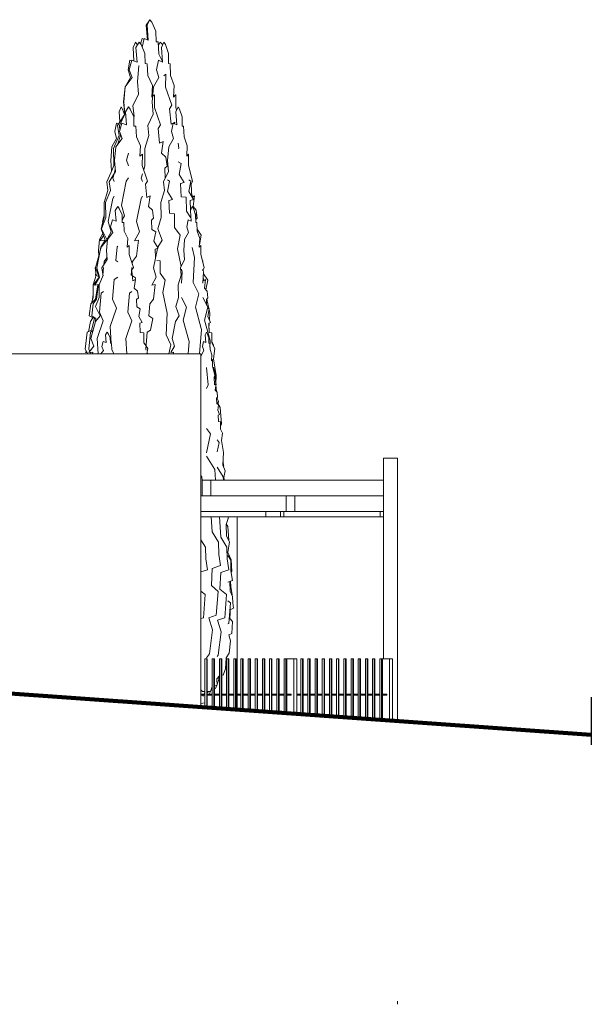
# Model space of a CAD drawing. Extents: x 169645 to 508157, y -5167 to 165945.
# Tile 129 of 130: x 236541 to 242015, y 106512 to 115942. Entities that reach past the tile are written whole.
import ezdxf

# ---------------------------------------------------------------- set-up
doc = ezdxf.new("R2010")
doc.units = 0
doc.header["$MEASUREMENT"] = 0
for name, color, linetype in [('Brise Soleil', 7, 'Continuous'), ('Maillage', 7, 'Continuous'), ('Murs Périphériques', 7, 'Continuous'), ('Plomberie Sanitaire', 7, 'Continuous'), ('Poteaux', 7, 'Continuous'), ('Voirie éxistante', 7, 'Continuous')]:
    doc.layers.add(name, color=color, linetype=linetype)

msp = doc.modelspace()

# ---------------------------------------------------------------- linework, layer by layer
msp.add_line((242014.9, 109452.9), (242014.9, 108997.3))
at = {"layer": 'Brise Soleil', "linetype": 'Continuous', "lineweight": 20}
for p, q in [((238287.1, 111380.7), (238287.1, 111530.7)), ((238287.1, 111530.7), (238370.3, 111530.7)), ((238370.3, 111380.7), (238370.3, 111530.7)), ((238370.3, 111530.7), (240025.3, 111530.7)), ((238277, 111380.7), (239092.6, 111380.7)), ((238287.1, 111380.7), (238370.3, 111380.7)), ((240025.3, 111380.7), (238370.3, 111380.7)), ((239092.6, 111230.7), (239092.6, 111380.7)), ((239176.7, 111230.7), (239176.7, 111380.7)), ((238277, 111230.7), (239092.6, 111230.7)), ((238898.1, 111180.7), (238277, 111180.7)), ((238898.1, 111230.7), (238898.1, 111180.7)), ((239038.4, 111180.7), (238898.1, 111180.7)), ((239038.4, 111180.7), (239038.4, 111230.7)), ((239038.4, 111180.7), (239070.4, 111180.7)), ((239070.4, 111180.7), (239070.4, 111230.7)), ((239992.7, 111180.7), (239070.4, 111180.7)), ((239092.6, 111230.7), (239176.7, 111230.7)), ((239176.7, 111230.7), (240025.3, 111230.7)), ((239992.7, 111230.7), (239992.7, 111180.7)), ((240025.3, 111180.7), (239992.7, 111180.7))]:
    msp.add_line(p, q, dxfattribs=at)
at = {"layer": 'Maillage', "linetype": 'Continuous', "lineweight": 90}
msp.add_line((242014.9, 109092.3), (235594.1, 109550.6), dxfattribs=at)
at = {"layer": 'Murs Périphériques', "linetype": 'Continuous', "lineweight": 20}
for p, q in [((233598.8, 112740.7), (238277, 112740.7)), ((238277, 112740.7), (238277, 109359.1)), ((240025.3, 109820.7), (240025.3, 111740.7)), ((240025.3, 111740.7), (240159.8, 111740.7)), ((240159.8, 109224.8), (240159.8, 111740.7))]:
    msp.add_line(p, q, dxfattribs=at)
at = {"layer": 'Plomberie Sanitaire', "linetype": 'Continuous', "lineweight": 20}
for p, q in [((237753.4, 115888.4), (237786, 115941.5)), ((237761.6, 115888.4), (237786, 115941.5)), ((237786, 115941.5), (237806.4, 115917.2)), ((237786, 115941.5), (237786.1, 115941.4)), ((237806.4, 115917.2), (237845.1, 115830.4)), ((237766.5, 115746.8), (237753.4, 115888.4)), ((237771.6, 115744.5), (237761.6, 115888.4)), ((237845.1, 115830.4), (237848, 115730.1)), ((237626.4, 115674.6), (237650, 115725.9)), ((237650, 115725.9), (237664.8, 115702.4)), ((237652.5, 115674.6), (237684, 115725.9)), ((237684, 115725.9), (237703.8, 115702.4)), ((237699.3, 115707.7), (237713.7, 115762.3)), ((237713.7, 115762.3), (237730.7, 115756.6)), ((237715, 115677.3), (237731.8, 115762.3)), ((237731.8, 115762.3), (237771.6, 115744.5)), ((237848, 115730.1), (237867.7, 115727.9)), ((237867.7, 115727.9), (237874.8, 115612)), ((237869.6, 115696), (237888, 115725.9)), ((237888, 115725.9), (237907.7, 115702.4)), ((237898.4, 115674.6), (237922, 115725.9)), ((237922, 115725.9), (237936.8, 115702.4)), ((237635.3, 115545.6), (237626.4, 115674.6)), ((237665.4, 115535.5), (237652.5, 115674.6)), ((237664.8, 115702.4), (237666.5, 115697.3)), ((237703.8, 115702.4), (237741.2, 115618.5)), ((237741.2, 115618.5), (237743.9, 115521.6)), ((237874.8, 115612), (237907.7, 115540.2)), ((237908.1, 115535.5), (237898.4, 115674.6)), ((237907.7, 115702.4), (237909.4, 115698.6)), ((237936.8, 115702.4), (237964.9, 115618.5)), ((237964.9, 115618.5), (237966.9, 115521.6)), ((237579.6, 115461.8), (237597.6, 115552.7)), ((237590.1, 115461.8), (237614.2, 115552.7)), ((237597.6, 115552.7), (237612.4, 115546.1)), ((237614.2, 115552.7), (237665.4, 115535.5)), ((237743.9, 115521.6), (237762.9, 115519.4)), ((237762.9, 115519.4), (237769.8, 115407.4)), ((237851.6, 115461.8), (237869.7, 115552.7)), ((237869.7, 115552.7), (237908.1, 115535.5)), ((237966.9, 115521.6), (237981.2, 115519.4)), ((237981.2, 115519.4), (237986.3, 115407.4)), ((237600.9, 115387.7), (237579.6, 115461.8)), ((237618.6, 115387.7), (237590.1, 115461.8)), ((237671, 115349.6), (237683, 115499.2)), ((237683, 115499.2), (237684.1, 115501.1)), ((237873, 115387.7), (237851.6, 115461.8)), ((237550.5, 115298.5), (237600.9, 115387.7)), ((237551.3, 115298.5), (237618.6, 115387.7)), ((237679.4, 115228.5), (237671, 115349.6)), ((237769.8, 115407.4), (237813.8, 115311.6)), ((237822.5, 115298.5), (237873, 115387.7)), ((237921.9, 115404.9), (237940.6, 115419.9)), ((237940.6, 115419.9), (237938.6, 115295.1)), ((237986.3, 115407.4), (238019.3, 115311.6)), ((237535.8, 115153.8), (237551.3, 115298.5)), ((237538.8, 115153.8), (237550.5, 115298.5)), ((237813.8, 115311.6), (237806.4, 115200)), ((237810.9, 115153.8), (237822.5, 115298.5)), ((237938.6, 115295.1), (237998, 115122.5)), ((238019.3, 115311.6), (238013.8, 115200)), ((237546.6, 115036.9), (237535.8, 115153.8)), ((237546.9, 115036.9), (237538.8, 115153.8)), ((237626.2, 115115.8), (237679.4, 115228.5)), ((237806.4, 115200), (237815.1, 115207.1)), ((237819, 115036.9), (237810.9, 115153.8)), ((237820, 115211), (237833.4, 115221.8)), ((237833.4, 115221.8), (237831.5, 115101.2)), ((238013.8, 115200), (238034, 115221.8)), ((238013.9, 115202.9), (238037.3, 115221.8)), ((238034, 115221.8), (238034, 115219.1)), ((238037.3, 115221.8), (238035.4, 115101.2)), ((237492.8, 115060.4), (237514, 115106.5)), ((237499.6, 114962.2), (237492.8, 115060.4)), ((237514, 115106.5), (237527.3, 115085.4)), ((237527.3, 115085.4), (237544.5, 115033.7)), ((237553.8, 115060.4), (237582.1, 115106.5)), ((237565.3, 114935.5), (237553.8, 115060.4)), ((237582.1, 115106.5), (237599.8, 115085.4)), ((237599.8, 115085.4), (237633.4, 115010)), ((237637.4, 115018.3), (237626.2, 115115.8)), ((237831.5, 115101.2), (237888.9, 114934.4)), ((237998, 115122.5), (237976.4, 115087.3)), ((237976.4, 115087.3), (237990.4, 114940.9)), ((238035.4, 115101.2), (238044.1, 115076.1)), ((238036.8, 115060.4), (238058, 115106.5)), ((238045.5, 114935.5), (238036.8, 115060.4)), ((238058, 115106.5), (238071.3, 115085.4)), ((238071.3, 115085.4), (238096.5, 115010)), ((237450.8, 114869.3), (237467, 114951)), ((237467, 114951), (237486.9, 114942.1)), ((237478, 114928), (237546.6, 115036.9)), ((237495.5, 114928), (237546.9, 115036.9)), ((237497.7, 114869.3), (237519.3, 114951)), ((237519.3, 114951), (237565.3, 114935.5)), ((237633.4, 115010), (237635.8, 114923)), ((237633.5, 115005.4), (237637.4, 115018.3)), ((237767.6, 114928), (237819, 115036.9)), ((237990.4, 114940.9), (238026.2, 114958.8)), ((237994.8, 114869.3), (238011, 114951)), ((238011, 114951), (238045.5, 114935.5)), ((238026.2, 114958.8), (238024.1, 114945.1)), ((238096.5, 115010), (238098.4, 114923)), ((237469.9, 114802.8), (237450.8, 114869.3)), ((237492.5, 114833.7), (237478, 114928)), ((237500.9, 114881.3), (237495.5, 114928)), ((237523.3, 114802.8), (237497.7, 114869.3)), ((237635.8, 114923), (237652.9, 114921.1)), ((237652.9, 114921.1), (237659.1, 114820.5)), ((237778.5, 114833.7), (237767.6, 114928)), ((237888.9, 114934.4), (237868, 114900.4)), ((237868, 114900.4), (237881.5, 114758.9)), ((238014, 114802.8), (237994.8, 114869.3)), ((238098.4, 114923), (238111.2, 114921.1)), ((238111.2, 114921.1), (238115.8, 114820.5)), ((237424.6, 114722.7), (237469.9, 114802.8)), ((237440.5, 114706.9), (237492.5, 114833.7)), ((237462.9, 114722.7), (237523.3, 114802.8)), ((237478.8, 114743.8), (237506.4, 114833.7)), ((237506.4, 114833.7), (237504.3, 114852.4)), ((237659.1, 114820.5), (237698.6, 114734.5)), ((237739.5, 114706.9), (237778.5, 114833.7)), ((237881.5, 114758.9), (237916.1, 114776.2)), ((237916.1, 114776.2), (237898.9, 114663.4)), ((237968.7, 114722.7), (238014, 114802.8)), ((238115.8, 114820.5), (238145.4, 114734.5)), ((237414.1, 114592.8), (237424.6, 114722.7)), ((237442.1, 114544.4), (237440.5, 114706.9)), ((237448.9, 114592.8), (237462.9, 114722.7)), ((237698.6, 114734.5), (237691.9, 114634.3)), ((237740.6, 114544.4), (237739.5, 114706.9)), ((237958.2, 114592.8), (237968.7, 114722.7)), ((238058, 114759.3), (238064.9, 114712.1)), ((238064.9, 114712.1), (238058, 114706.5)), ((238145.4, 114734.5), (238140.4, 114634.3)), ((237421.2, 114490.4), (237414.1, 114592.8)), ((237458.6, 114487.8), (237448.9, 114592.8)), ((237562.6, 114595.6), (237582.1, 114663)), ((237582.1, 114543.5), (237562.6, 114595.6)), ((237691.9, 114634.3), (237716.2, 114653.9)), ((237716.2, 114653.9), (237714.4, 114545.6)), ((237898.9, 114663.4), (237940.8, 114624.7)), ((237940.8, 114624.7), (237953.6, 114537.8)), ((237965.5, 114487.8), (237958.2, 114592.8)), ((238058, 114581.7), (238088.9, 114563.2)), ((238140.4, 114634.3), (238158.6, 114653.9)), ((238158.6, 114653.9), (238157.3, 114545.6)), ((237397, 114390), (237458.6, 114487.8)), ((237411.9, 114466.2), (237442.1, 114544.4)), ((237446.8, 114469), (237457.1, 114504.5)), ((237714.4, 114545.6), (237766, 114395.8)), ((237728.9, 114503.7), (237740.6, 114544.4)), ((237919.3, 114390), (237965.5, 114487.8)), ((237953.6, 114537.8), (237929.7, 114518.5)), ((237929.7, 114518.5), (237933.5, 114420)), ((238088.9, 114563.2), (238068.1, 114460.5)), ((238157.3, 114545.6), (238196, 114395.8)), ((237375.3, 114390), (237414.9, 114473.9)), ((237385.1, 114305.4), (237375.3, 114390)), ((237410.1, 114305.4), (237397, 114390)), ((237434.1, 114425.2), (237446.1, 114466.7)), ((237446.1, 114393.1), (237434.1, 114425.2)), ((237515.2, 114165.8), (237562, 114394)), ((237562, 114394), (237582.1, 114426.5)), ((237706.1, 114425.2), (237718.2, 114466.7)), ((237718.2, 114393.1), (237706.1, 114425.2)), ((237766, 114395.8), (237747.3, 114365.2)), ((237929.1, 114305.4), (237919.3, 114390)), ((237956, 114406.3), (237976.8, 114393.9)), ((237976.8, 114393.9), (237956.6, 114294.7)), ((238068.1, 114460.5), (238116.1, 114381.5)), ((238159.9, 114406.3), (238180.7, 114393.9)), ((238180.7, 114393.9), (238160.6, 114294.7)), ((238196, 114395.8), (238181.9, 114365.2)), ((237350.1, 114191.5), (237385.1, 114305.4)), ((237363.4, 114191.5), (237410.1, 114305.4)), ((237747.3, 114365.2), (237759.4, 114238.1)), ((237894.1, 114191.5), (237929.1, 114305.4)), ((237956.6, 114294.7), (238003.1, 114218.3)), ((238116.1, 114381.5), (238082.1, 114372)), ((238082.1, 114372), (238088, 114245.9)), ((238160.6, 114294.7), (238207, 114218.3)), ((238181.9, 114365.2), (238190.5, 114245.5)), ((237388.3, 114009.8), (237433.5, 114230.4)), ((237433.5, 114230.4), (237446.1, 114250.7)), ((237660.4, 114009.8), (237705.5, 114230.4)), ((237705.5, 114230.4), (237718.2, 114250.7)), ((237759.4, 114238.1), (237790.4, 114253.7)), ((237790.4, 114253.7), (237775, 114152.4)), ((238003.1, 114218.3), (237970.1, 114209.1)), ((237970.1, 114209.1), (237975.9, 114087.3)), ((238088, 114245.9), (238136.5, 114241)), ((238136.5, 114241), (238137.9, 114106.2)), ((238207, 114218.3), (238174.1, 114209.1)), ((238174.1, 114209.1), (238178.4, 114117.1)), ((238190.2, 114249.6), (238198.4, 114253.7)), ((238193.8, 114240), (238214.3, 114253.7)), ((238198.4, 114253.7), (238196.5, 114241.9)), ((238214.3, 114253.7), (238202.7, 114152.4)), ((237351.1, 114045.6), (237350.1, 114191.5)), ((237364.8, 114045.6), (237363.4, 114191.5)), ((237456.9, 114113.3), (237480.1, 114151.1)), ((237466.4, 114011), (237456.9, 114113.3)), ((237480.1, 114151.1), (237494.6, 114133.8)), ((237494.6, 114133.8), (237522.1, 114072)), ((237545.2, 114062.8), (237515.2, 114165.8)), ((237775, 114152.4), (237812.6, 114117.7)), ((237812.6, 114117.7), (237824.1, 114039.6)), ((237895.2, 114045.6), (237894.1, 114191.5)), ((238137.9, 114106.2), (238181.4, 114045)), ((238176.7, 114113.3), (238194.1, 114151.1)), ((238183.8, 114011), (238176.7, 114113.3)), ((238194.1, 114151.1), (238204.9, 114133.8)), ((238202.7, 114152.4), (238230.9, 114117.7)), ((238204.9, 114133.8), (238225.6, 114072)), ((238230.9, 114117.7), (238239.5, 114039.6)), ((237320.1, 113938.5), (237351.1, 114045.6)), ((237323.5, 113938.5), (237364.8, 114045.6)), ((237327.9, 113965.4), (237336.1, 114007)), ((237335, 114009.8), (237350.9, 114068.1)), ((237338.3, 114001.4), (237335, 114009.8)), ((237417.3, 113910.3), (237388.3, 114009.8)), ((237411, 113956.8), (237428.7, 114023.7)), ((237428.7, 114023.7), (237466.4, 114011)), ((237522.1, 114072), (237524.1, 114000.8)), ((237523.5, 114024), (237545.2, 114062.8)), ((237689.3, 113910.3), (237660.4, 114009.8)), ((237824.1, 114039.6), (237802.6, 114022.3)), ((237802.6, 114022.3), (237806.1, 113933.7)), ((237864.2, 113938.5), (237895.2, 114045.6)), ((237975.9, 114087.3), (238022.7, 114082.5)), ((238022.7, 114082.5), (238024.1, 113952.3)), ((238142.3, 113956.8), (238155.5, 114023.7)), ((238155.5, 114023.7), (238183.8, 114011)), ((238221.9, 114083), (238226.7, 114082.5)), ((238225.6, 114072), (238227.1, 114000.8)), ((238226.7, 114082.5), (238227.5, 114000.7)), ((238239.5, 114039.6), (238227.3, 114026.5)), ((237360.8, 113830), (237320.1, 113938.5)), ((237375.1, 113835.2), (237323.5, 113938.5)), ((237431.9, 113902.3), (237411, 113956.8)), ((237524.1, 114000.8), (237538.1, 113999.2)), ((237538.1, 113999.2), (237543.2, 113916.8)), ((237543.2, 113916.8), (237575.5, 113846.4)), ((237806.1, 113933.7), (237844.9, 113910.4)), ((237904.9, 113830), (237864.2, 113938.5)), ((238024.1, 113952.3), (238076.6, 113878.5)), ((238158, 113902.3), (238142.3, 113956.8)), ((238227.1, 114000.8), (238237.6, 113999.2)), ((238237.6, 113999.2), (238241.4, 113916.8)), ((238240.5, 113934.7), (238280.5, 113878.5)), ((238241.4, 113916.8), (238265.6, 113846.4)), ((237296.2, 113730.3), (237304.8, 113836.7)), ((237304.8, 113836.7), (237336.9, 113893.6)), ((237309.5, 113824.6), (237345, 113872)), ((237359.3, 113830.3), (237309.5, 113824.6)), ((237319.6, 113763.6), (237360.8, 113830)), ((237322.8, 113763.6), (237373.9, 113825.3)), ((237358.7, 113826.5), (237359.3, 113830.3)), ((237369.2, 113824.6), (237417.3, 113910.3)), ((237381.4, 113826.5), (237369.2, 113824.6)), ((237371, 113730.3), (237382.5, 113836.7)), ((237382.5, 113836.7), (237431.9, 113902.3)), ((237575.5, 113846.4), (237570.1, 113764.2)), ((237641.2, 113824.6), (237689.3, 113910.3)), ((237678.5, 113830.3), (237641.2, 113824.6)), ((237659.6, 113676.4), (237678.5, 113830.3)), ((237844.9, 113910.4), (237826.8, 113821.3)), ((237826.8, 113821.3), (237868.5, 113752.7)), ((237863.6, 113763.6), (237904.9, 113830)), ((238076.6, 113878.5), (238051, 113745.6)), ((238112.3, 113730.3), (238120.9, 113836.7)), ((238120.9, 113836.7), (238158, 113902.3)), ((238265.6, 113846.4), (238261.5, 113764.2)), ((238280.5, 113878.5), (238262.6, 113785.1)), ((237268.7, 113565.6), (237322.8, 113763.6)), ((237279, 113565.6), (237319.6, 113763.6)), ((237299.7, 113679.3), (237296.2, 113730.3)), ((237379, 113644.2), (237371, 113730.3)), ((237462.3, 113633.8), (237475.3, 113767)), ((237475.3, 113767), (237480.2, 113773.6)), ((237570.1, 113764.2), (237589.9, 113780.3)), ((237589.9, 113780.3), (237588.5, 113691.6)), ((237823.1, 113565.6), (237861, 113750.6)), ((237868.5, 113752.7), (237839, 113744.5)), ((237839, 113744.5), (237842.9, 113662.2)), ((237863.2, 113761.5), (237863.6, 113763.6)), ((238051, 113745.6), (238086.6, 113577.2)), ((238118.2, 113644.2), (238112.3, 113730.3)), ((238194, 113758.9), (238213.8, 113664.9)), ((238261.5, 113764.2), (238276.4, 113780.3)), ((238262.1, 113776.3), (238266.3, 113769.4)), ((238276.4, 113780.3), (238275.4, 113691.6)), ((238276.1, 113753.3), (238276.4, 113752.7)), ((238276.4, 113752.7), (238276.1, 113752.6)), ((237328.5, 113564.2), (237379, 113644.2)), ((237349.7, 113624.4), (237377.3, 113662.2)), ((237480.2, 113622.2), (237462.3, 113633.8)), ((237588.5, 113691.6), (237630.8, 113568.9)), ((237621.8, 113624.4), (237659.6, 113676.4)), ((237854, 113634.1), (237886.2, 113630.8)), ((237886.2, 113630.8), (237887.4, 113513.9)), ((238080.4, 113564.2), (238118.2, 113644.2)), ((238213.8, 113664.9), (238201.6, 113425.6)), ((238275.4, 113691.6), (238307, 113568.9)), ((238291, 113631.1), (238294.1, 113630.8)), ((238294.1, 113630.8), (238294.2, 113618.5)), ((237264.3, 113564.2), (237273.7, 113583.9)), ((237272.4, 113494.8), (237264.3, 113564.2)), ((237303.4, 113476.2), (237268.7, 113565.6)), ((237305, 113476.2), (237279, 113565.6)), ((237282.4, 113616), (237283.5, 113624.4)), ((237283.5, 113624.4), (237285.2, 113626.2)), ((237337.9, 113503.3), (237328.5, 113564.2)), ((237337.2, 113495.8), (237344.1, 113567.1)), ((237346.7, 113592.9), (237349.7, 113624.4)), ((237609.2, 113495.8), (237616.2, 113567.1)), ((237630.8, 113568.9), (237616, 113544.8)), ((237616, 113537.7), (237625.3, 113439.8)), ((237619.5, 113601.6), (237621.8, 113624.4)), ((237849.1, 113476.2), (237823.1, 113565.6)), ((238088.5, 113494.8), (238080.4, 113564.2)), ((238092, 113551.7), (238097.5, 113525.9)), ((238296.1, 113545.1), (238295.5, 113543.9)), ((238295.5, 113543.9), (238296.1, 113535.7)), ((238296, 113551.7), (238301.4, 113525.9)), ((238307, 113568.9), (238297, 113547)), ((237243.7, 113401.6), (237272.4, 113494.8)), ((237245.8, 113399.2), (237303.4, 113476.2)), ((237261.8, 113399.2), (237305, 113476.2)), ((237266.8, 113495.8), (237269.7, 113517.9)), ((237271.9, 113493.3), (237266.8, 113495.8)), ((237302.5, 113478.4), (237275.9, 113491.4)), ((237301, 113401.6), (237339.1, 113494.5)), ((237344.1, 113491.3), (237337.2, 113495.8)), ((237429.5, 113266.4), (237445.9, 113454.5)), ((237445.9, 113454.5), (237480.2, 113476.8)), ((237616.2, 113491.3), (237609.2, 113495.8)), ((237651.5, 113468.3), (237620.7, 113488.3)), ((237625.3, 113439.8), (237650.8, 113452.5)), ((237650.8, 113452.5), (237638.1, 113369.5)), ((237648.2, 113451.2), (237651.5, 113468.3)), ((237805.9, 113399.2), (237849.1, 113476.2)), ((237887.4, 113513.9), (237934.5, 113447.6)), ((237934.5, 113447.6), (237911.6, 113328.2)), ((238059.8, 113401.6), (238088.5, 113494.8)), ((238097.5, 113525.9), (238092, 113418.5)), ((238301.4, 113525.9), (238296, 113418.5)), ((238299.5, 113488.3), (238303, 113439.8)), ((238300.4, 113506.6), (238342.5, 113447.6)), ((238303, 113439.8), (238322, 113452.5)), ((238322, 113452.5), (238312.5, 113369.5)), ((238342.5, 113447.6), (238324.6, 113354.7)), ((237244.5, 113282), (237243.7, 113401.6)), ((237262.9, 113401.2), (237245.8, 113399.2)), ((237295.3, 113404.3), (237261.8, 113399.2)), ((237267.8, 113266.1), (237290.3, 113403.5)), ((237278.4, 113266.1), (237295.3, 113404.3)), ((237302.1, 113282), (237301, 113401.6)), ((237638.1, 113369.5), (237668.9, 113341.1)), ((237839.4, 113404.3), (237805.9, 113399.2)), ((237822.4, 113266.1), (237839.4, 113404.3)), ((238060.6, 113282), (238059.8, 113401.6)), ((238201.6, 113425.6), (238255.9, 113316.1)), ((238312.5, 113369.5), (238335.6, 113341.1)), ((237222.4, 113219.5), (237267.8, 113266.1)), ((237228.1, 113225.4), (237244.5, 113282)), ((237238.5, 113261.2), (237244.3, 113311.1)), ((237244.3, 113219.5), (237278.4, 113266.1)), ((237268.3, 113194.4), (237302.1, 113282)), ((237275.9, 113337.3), (237279.8, 113339.1)), ((237305.4, 113140.7), (237321.3, 113322.5)), ((237321.3, 113322.5), (237344.1, 113337.3)), ((237467, 113178.6), (237429.5, 113266.4)), ((237577.5, 113140.7), (237593.4, 113322.5)), ((237593.4, 113322.5), (237616.2, 113337.3)), ((237678.3, 113277.2), (237660.8, 113263)), ((237660.8, 113263), (237663.6, 113190.4)), ((237668.9, 113341.1), (237678.3, 113277.2)), ((237788.4, 113219.5), (237822.4, 113266.1)), ((237911.6, 113328.2), (237953.3, 113130.9)), ((238035.3, 113194.4), (238060.6, 113282)), ((238092, 113281.8), (238138.1, 113188.7)), ((238255.9, 113316.1), (238224.3, 113187.2)), ((238296, 113281.8), (238342.1, 113188.7)), ((238342.7, 113277.2), (238329.5, 113263)), ((238329.5, 113263), (238331, 113211)), ((238332.6, 113266.3), (238352.1, 113174)), ((238335.6, 113341.1), (238342.7, 113277.2)), ((237207.4, 113104), (237222.4, 113219.5)), ((237233.1, 113104), (237244.3, 113219.5)), ((237312.7, 113105.4), (237268.3, 113194.4)), ((237407.9, 113004.6), (237467, 113178.6)), ((237663.6, 113190.4), (237695.4, 113171.3)), ((237695.4, 113171.3), (237680.6, 113098.4)), ((237777.2, 113104), (237788.4, 113219.5)), ((238068.6, 113105.4), (238035.3, 113194.4)), ((238138.1, 113188.7), (238107.6, 113064.2)), ((238224.3, 113187.2), (238279.1, 112983.9)), ((238342.1, 113188.7), (238311.5, 113064.2)), ((238340.7, 113183.2), (238355.5, 113171.3)), ((238355.5, 113171.3), (238344.4, 113098.4)), ((238354.3, 113163.6), (238361.2, 113130.9)), ((237258.1, 113079.3), (237207.4, 113104)), ((237218.7, 113051.1), (237241.3, 113087.4)), ((237229, 112968.1), (237258.1, 113079.3)), ((237271.1, 113079.3), (237233.1, 113104)), ((237260.1, 113023.2), (237271.1, 113079.3)), ((237267.7, 113051.1), (237312.7, 113105.4)), ((237341.7, 113055.9), (237305.4, 113140.7)), ((237613.7, 113055.9), (237577.5, 113140.7)), ((237680.6, 113098.4), (237714.7, 113042.2)), ((237815.2, 113079.3), (237777.2, 113104)), ((237793.3, 112968.1), (237815.2, 113079.3)), ((237953.3, 113130.9), (237942.7, 112923.3)), ((238034.8, 113051.1), (238068.6, 113105.4)), ((238107.6, 113064.2), (238160.6, 112867.8)), ((238311.5, 113064.2), (238364.5, 112867.8)), ((238344.4, 113098.4), (238370, 113042.2)), ((238361.2, 113130.9), (238358, 113068.4)), ((237198.7, 112953.4), (237218.7, 113051.1)), ((237223.4, 112888.8), (237267.7, 113051.1)), ((237284.6, 112887.7), (237341.7, 113055.9)), ((237418.2, 112841.9), (237407.9, 113004.6)), ((237556.6, 112887.7), (237613.7, 113055.9)), ((237714.7, 113042.2), (237690.5, 113035.4)), ((237690.5, 113035.4), (237694.8, 112945.8)), ((238001.6, 112888.8), (238034.8, 113051.1)), ((238281.4, 112976), (238264.4, 112741.9)), ((238279.1, 112983.9), (238281.4, 112976)), ((238370, 113042.2), (238351.8, 113035.4)), ((238351.8, 113035.4), (238355, 112945.8)), ((238356.4, 113037.1), (238353.7, 112983.2)), ((237169.4, 112785.1), (237188.4, 112948.3)), ((237188.4, 112948.3), (237229, 112968.1)), ((237204.6, 112785.1), (237218.9, 112948.3)), ((237218.9, 112948.3), (237244.1, 112964.8)), ((237251.8, 112815.6), (237223.4, 112888.8)), ((237293.9, 112740.7), (237284.6, 112887.7)), ((237361.6, 112923), (237378.1, 112949.9)), ((237368.4, 112850.2), (237361.6, 112923)), ((237378.1, 112949.9), (237388.4, 112937.6)), ((237388.4, 112937.6), (237408, 112893.6)), ((237408, 112893.6), (237409.5, 112842.9)), ((237565.9, 112740.7), (237556.6, 112887.7)), ((237694.8, 112945.8), (237729.2, 112942.3)), ((237729.2, 112942.3), (237730.2, 112846.5)), ((237748.6, 112785.1), (237762.9, 112948.3)), ((237762.9, 112948.3), (237793.3, 112968.1)), ((237942.7, 112923.3), (237989.8, 112828.2)), ((238022.9, 112815.6), (238001.6, 112888.8)), ((238317.7, 112923), (238330.1, 112949.9)), ((238322.8, 112850.2), (238317.7, 112923)), ((238330.1, 112949.9), (238337.8, 112937.6)), ((238337.8, 112937.6), (238352.5, 112893.6)), ((238352.5, 112893.6), (238353.6, 112842.9)), ((238355, 112945.8), (238380.8, 112942.3)), ((238380.8, 112942.3), (238381.6, 112846.5)), ((237194.7, 112740.7), (237169.4, 112785.1)), ((237204.6, 112752.6), (237251.8, 112815.6)), ((237213.4, 112764.4), (237204.6, 112785.1)), ((237328.9, 112811.6), (237341.5, 112859.2)), ((237343.8, 112772.8), (237328.9, 112811.6)), ((237341.5, 112859.2), (237368.4, 112850.2)), ((237409.5, 112842.9), (237419.4, 112841.8)), ((237419.4, 112841.8), (237423, 112783.1)), ((237423, 112783.1), (237442.5, 112740.7)), ((237730.2, 112846.5), (237751.4, 112816.7)), ((237752.2, 112776.8), (237748.6, 112785.1)), ((237752, 112815.8), (237768.8, 112792.3)), ((237768.8, 112792.3), (237758.9, 112740.7)), ((237989.8, 112828.2), (237968.3, 112740.7)), ((237987.5, 112752.6), (238022.9, 112815.6)), ((238162.7, 112860), (238154.1, 112740.7)), ((238160.6, 112867.8), (238162.7, 112860)), ((238293.2, 112811.6), (238302.7, 112859.2)), ((238304.4, 112772.8), (238293.2, 112811.6)), ((238302.7, 112859.2), (238322.8, 112850.2)), ((238353.6, 112842.9), (238361.1, 112841.8)), ((238361.1, 112841.8), (238363.8, 112783.1)), ((238366.7, 112860), (238362.7, 112805.5)), ((238363.8, 112783.1), (238381, 112733)), ((238364.5, 112867.8), (238366.7, 112860)), ((238381.5, 112861), (238397.7, 112828.2)), ((238381.6, 112846.5), (238410.5, 112792.3)), ((238397.7, 112828.2), (238395.7, 112820.1)), ((238410.5, 112792.3), (238396.4, 112694.5)), ((237171.4, 112752.6), (237179.6, 112767.2)), ((237186.6, 112754.9), (237171.4, 112752.6)), ((237241.2, 112756.8), (237204.6, 112752.6)), ((237223.5, 112740.7), (237217.8, 112754.1)), ((237238.6, 112740.7), (237241.2, 112756.8)), ((237319.7, 112740.7), (237343.8, 112772.8)), ((237767.6, 112740.7), (237761.6, 112754.8)), ((238015, 112756.8), (237987.5, 112752.6)), ((238013, 112740.7), (238015, 112756.8)), ((238264.4, 112741.9), (238265, 112740.7)), ((238277, 112714.3), (238278, 112726.1)), ((238277, 112718.6), (238277.3, 112718)), ((238278, 112726.1), (238304.4, 112772.8)), ((238381, 112733), (238378.1, 112674.5)), ((238396.4, 112694.5), (238422.1, 112532.9)), ((238330, 112609.8), (238345.2, 112445.1)), ((238378.1, 112674.5), (238388.7, 112685.9)), ((238388.7, 112685.9), (238388, 112622.8)), ((238388, 112622.8), (238410.5, 112535.4)), ((238397.9, 112613.9), (238417.9, 112540)), ((238410.5, 112535.4), (238402.3, 112517.6)), ((238402.3, 112517.6), (238407.6, 112443.5)), ((238407.4, 112528.6), (238412.5, 112519.2)), ((238412.5, 112519.2), (238418.8, 112451)), ((238419.8, 112533.1), (238416, 112480.9)), ((238417.9, 112540), (238419.8, 112533.1)), ((238422.1, 112532.9), (238418.9, 112451.1)), ((238345.2, 112445.1), (238330, 112410.3)), ((238407.6, 112443.5), (238421.2, 112452.6)), ((238421.2, 112452.6), (238414.4, 112393.5)), ((238419.8, 112440.3), (238425.3, 112380.1)), ((238414.4, 112393.5), (238430.9, 112373.3)), ((238435.9, 112327.7), (238426.5, 112317.6)), ((238426.5, 112317.6), (238428, 112265.9)), ((238430.6, 112322.1), (238444.5, 112284.9)), ((238430.9, 112373.3), (238435.9, 112327.7)), ((238427.4, 112288.9), (238460.9, 112227.1)), ((238428, 112265.9), (238445, 112252.4)), ((238445, 112252.4), (238437.1, 112200.4)), ((238444.5, 112284.9), (238440.7, 112264.4)), ((238460.9, 112227.1), (238475.2, 112072.4)), ((238437.1, 112200.4), (238455.3, 112160.4)), ((238455.3, 112160.4), (238442.4, 112155.6)), ((238442.4, 112155.6), (238444.7, 112091.8)), ((238444.7, 112091.8), (238463.1, 112089.3)), ((238463.1, 112089.3), (238463.6, 112021.1)), ((238475.2, 112072.4), (238463.4, 112045.3)), ((238330, 112025), (238368.6, 111974.6)), ((238368.6, 111974.6), (238330, 111794.8)), ((238463.6, 112021.1), (238484.2, 111982.5)), ((238484.2, 111982.5), (238474.2, 111912.9)), ((238432, 111917.2), (238451, 111892.4)), ((238451, 111892.4), (238432, 111803.8)), ((238474.2, 111912.9), (238492.4, 111797.8)), ((238330, 111760.2), (238408.5, 111632.8)), ((238492.4, 111797.8), (238487.8, 111676.7)), ((238432, 111655.4), (238489.5, 111562)), ((238487.8, 111676.7), (238508.3, 111621.3)), ((238489, 111709.7), (238491.9, 111668.9)), ((238489.6, 111671.9), (238495.5, 111664.1)), ((238495.5, 111664.1), (238494.4, 111658.9)), ((238277, 111575.9), (238285.6, 111562)), ((238285.6, 111562), (238287.6, 111530.7)), ((238408.5, 111632.8), (238414.9, 111530.7)), ((238489.5, 111562), (238491.5, 111530.7)), ((238508.3, 111621.3), (238496.4, 111556.1)), ((238496.4, 111556.1), (238501.5, 111530.7)), ((238375.7, 111180.7), (238384.6, 111036)), ((238454.4, 111180.7), (238466.5, 110985.3)), ((238541.9, 111180.7), (238542.2, 111175.8)), ((238542.2, 111180.6), (238541.9, 111179.7)), ((238542.2, 111180.7), (238542.2, 111180.6)), ((238537.1, 111164.9), (238517.6, 111105.4)), ((238517.6, 111105.4), (238521.2, 110994.6)), ((238519.8, 111112.1), (238534.4, 111088.4)), ((238542.2, 111175.8), (238533.9, 111158.1)), ((238534.4, 111088.4), (238542.6, 110957.2)), ((238384.6, 111036), (238445.1, 110937.2)), ((238521.2, 110994.6), (238551.1, 110942.5)), ((238277, 110961.6), (238321, 110889.8)), ((238445.1, 110937.2), (238447.6, 110820.2)), ((238466.5, 110985.3), (238524.9, 110889.8)), ((238551.1, 110942.5), (238534.4, 110838.5)), ((238321, 110889.8), (238323.4, 110776.8)), ((238447.6, 110820.2), (238464.8, 110714)), ((238524.9, 110889.8), (238527.4, 110776.8)), ((238533.9, 110809.6), (238561.9, 110763.9)), ((238534.4, 110838.5), (238566.2, 110769.5)), ((238323.4, 110776.8), (238340, 110674.2)), ((238464.8, 110714), (238384.6, 110686.6)), ((238527.4, 110776.8), (238543.9, 110674.2)), ((238561.9, 110763.9), (238564.1, 110662.4)), ((238566.2, 110769.5), (238571.5, 110657.7)), ((238340, 110674.2), (238277, 110652.7)), ((238384.6, 110686.6), (238376.6, 110522.2)), ((238466.5, 110647.7), (238458.7, 110488.8)), ((238543.9, 110674.2), (238466.5, 110647.7)), ((238564.1, 110662.4), (238579, 110570.3)), ((238571.5, 110657.7), (238567, 110644.7)), ((238376.6, 110522.2), (238442.1, 110466.6)), ((238579, 110570.3), (238533.9, 110554.9)), ((238552.8, 110561.3), (238557.2, 110467.5)), ((238561.1, 110564.1), (238562.2, 110510.8)), ((238277, 110469.9), (238318, 110435.1)), ((238318, 110435.1), (238300.7, 110214.4)), ((238442.1, 110466.6), (238424.1, 110238.2)), ((238458.7, 110488.8), (238522, 110435.1)), ((238522, 110435.1), (238504.6, 110214.4)), ((238557.2, 110467.5), (238580.1, 110417.5)), ((238562.2, 110510.8), (238574.4, 110435.4)), ((238574.4, 110435.4), (238572.3, 110434.6)), ((238533.9, 110377.1), (238559.3, 110355.5)), ((238559.3, 110355.5), (238543.7, 110157.4)), ((238580.1, 110417.5), (238581.1, 110358.3)), ((238581.1, 110358.3), (238587.6, 110304.6)), ((238424.1, 110238.2), (238352.5, 110213.9)), ((238557.2, 110290.7), (238554.1, 110207.5)), ((238558.3, 110259.5), (238554.2, 110207.5)), ((238556.1, 110261.3), (238558.3, 110259.5)), ((238587.6, 110304.6), (238557.2, 110290.7)), ((238300.7, 110214.4), (238277, 110206.3)), ((238352.5, 110213.9), (238388.6, 110097.5)), ((238504.6, 110214.4), (238435.5, 110190.9)), ((238435.5, 110190.9), (238470.3, 110078.3)), ((238543.7, 110157.4), (238533.9, 110154.1)), ((238554.1, 110207.5), (238579, 110179.4)), ((238579, 110179.4), (238572.2, 110063.8)), ((238388.6, 110097.5), (238359.8, 109867)), ((238470.3, 110078.3), (238442.5, 109855.6)), ((238572.2, 110063.8), (238545, 110051.5)), ((238545, 110051.5), (238558.7, 109992.6)), ((238558.7, 109992.6), (238547.8, 109876)), ((238359.8, 109867), (238330, 109830.8)), ((238547.8, 109876), (238519.2, 109829.6)), ((238277, 109820.7), (238277.4, 109820.7)), ((238277.4, 109820.7), (238277.4, 109359.1)), ((238315.7, 109356.4), (238315.7, 109820.7)), ((238315.7, 109820.7), (238332.3, 109820.7)), ((238332.3, 109355.2), (238332.3, 109820.7)), ((238332.3, 109820.7), (238337.9, 109820.7)), ((238337.9, 109820.7), (238337.9, 109354.8)), ((238384.5, 109351.5), (238384.5, 109820.7)), ((238384.5, 109820.7), (238401.1, 109820.7)), ((238401.1, 109350.3), (238401.1, 109820.7)), ((238401.1, 109820.7), (238406.7, 109820.7)), ((238406.7, 109820.7), (238406.7, 109349.9)), ((238442.5, 109855.6), (238432, 109842.9)), ((238453.3, 109346.6), (238453.3, 109820.7)), ((238453.3, 109820.7), (238469.9, 109820.7)), ((238469.9, 109345.4), (238469.9, 109820.7)), ((238469.9, 109820.7), (238475.5, 109820.7)), ((238475.5, 109820.7), (238475.5, 109345)), ((238519.2, 109829.6), (238511, 109725.7)), ((238522.1, 109341.6), (238522.1, 109820.7)), ((238522.1, 109820.7), (238538.8, 109820.7)), ((238538.8, 109340.5), (238538.8, 109820.7)), ((238538.8, 109820.7), (238544.3, 109820.7)), ((238544.3, 109820.7), (238544.3, 109340.1)), ((238590.9, 109336.7), (238590.9, 109820.7)), ((238590.9, 109820.7), (238607.6, 109820.7)), ((238607.6, 109335.5), (238607.6, 109820.7)), ((238607.6, 109820.7), (238613.1, 109820.7)), ((238613.1, 109820.7), (238613.1, 109335.1)), ((238659.7, 109331.8), (238659.7, 109820.7)), ((238659.7, 109820.7), (238676.4, 109820.7)), ((238676.4, 109330.6), (238676.4, 109820.7)), ((238676.4, 109820.7), (238681.9, 109820.7)), ((238681.9, 109820.7), (238681.9, 109330.2)), ((238728.5, 109326.9), (238728.5, 109820.7)), ((238728.5, 109820.7), (238745.2, 109820.7)), ((238745.2, 109325.7), (238745.2, 109820.7)), ((238745.2, 109820.7), (238750.7, 109820.7)), ((238750.7, 109820.7), (238750.7, 109325.3)), ((238797.3, 109322), (238797.3, 109820.7)), ((238797.3, 109820.7), (238814, 109820.7)), ((238814, 109320.8), (238814, 109820.7)), ((238814, 109820.7), (238819.5, 109820.7)), ((238819.5, 109820.7), (238819.5, 109320.4)), ((238866.2, 109317.1), (238866.2, 109820.7)), ((238866.2, 109820.7), (238882.8, 109820.7)), ((238882.8, 109315.9), (238882.8, 109820.7)), ((238882.8, 109820.7), (238888.3, 109820.7)), ((238888.3, 109820.7), (238888.3, 109315.5)), ((238935, 109312.2), (238935, 109820.7)), ((238935, 109820.7), (238951.6, 109820.7)), ((238951.6, 109311), (238951.6, 109820.7)), ((238951.6, 109820.7), (238957.1, 109820.7)), ((238957.1, 109820.7), (238957.1, 109310.6)), ((239003.8, 109307.3), (239003.8, 109820.7)), ((239003.8, 109820.7), (239020.4, 109820.7)), ((239020.4, 109306.1), (239020.4, 109820.7)), ((239020.4, 109820.7), (239026, 109820.7)), ((239026, 109820.7), (239026, 109305.7)), ((239072.6, 109302.4), (239072.6, 109820.7)), ((239072.6, 109820.7), (239089.2, 109820.7)), ((239089.2, 109301.2), (239089.2, 109820.7)), ((239089.2, 109820.7), (239094.8, 109820.7)), ((239094.8, 109820.7), (239094.8, 109300.8)), ((239099.8, 109482.7), (239099.8, 109820.7)), ((239099.8, 109820.7), (239166.3, 109820.7)), ((239166.3, 109295.7), (239166.3, 109820.7)), ((239166.3, 109820.7), (239194.1, 109820.7)), ((239194.1, 109820.7), (239194.1, 109293.7)), ((239232.4, 109290.9), (239232.4, 109820.7)), ((239232.4, 109820.7), (239249, 109820.7)), ((239249, 109289.8), (239249, 109820.7)), ((239249, 109820.7), (239254.6, 109820.7)), ((239254.6, 109820.7), (239254.6, 109289.4)), ((239301.2, 109286), (239301.2, 109820.7)), ((239301.2, 109820.7), (239317.8, 109820.7)), ((239317.8, 109284.8), (239317.8, 109820.7)), ((239317.8, 109820.7), (239323.4, 109820.7)), ((239323.4, 109820.7), (239323.4, 109284.4)), ((239370, 109281.1), (239370, 109820.7)), ((239370, 109820.7), (239386.7, 109820.7)), ((239386.7, 109279.9), (239386.7, 109820.7)), ((239386.7, 109820.7), (239392.2, 109820.7)), ((239392.2, 109820.7), (239392.2, 109279.5)), ((239438.8, 109276.2), (239438.8, 109820.7)), ((239438.8, 109820.7), (239455.5, 109820.7)), ((239455.5, 109275), (239455.5, 109820.7)), ((239455.5, 109820.7), (239461, 109820.7)), ((239461, 109820.7), (239461, 109274.6)), ((239507.6, 109271.3), (239507.6, 109820.7)), ((239507.6, 109820.7), (239524.3, 109820.7)), ((239524.3, 109270.1), (239524.3, 109820.7)), ((239524.3, 109820.7), (239529.8, 109820.7)), ((239529.8, 109820.7), (239529.8, 109269.7)), ((239576.4, 109266.4), (239576.4, 109820.7)), ((239576.4, 109820.7), (239593.1, 109820.7)), ((239593.1, 109265.2), (239593.1, 109820.7)), ((239593.1, 109820.7), (239598.6, 109820.7)), ((239598.6, 109820.7), (239598.6, 109264.8)), ((239645.3, 109261.5), (239645.3, 109820.7)), ((239645.3, 109820.7), (239661.9, 109820.7)), ((239661.9, 109260.3), (239661.9, 109820.7)), ((239661.9, 109820.7), (239667.4, 109820.7)), ((239667.4, 109820.7), (239667.4, 109259.9)), ((239714.1, 109256.6), (239714.1, 109820.7)), ((239714.1, 109820.7), (239730.7, 109820.7)), ((239730.7, 109255.4), (239730.7, 109820.7)), ((239730.7, 109820.7), (239736.2, 109820.7)), ((239736.2, 109820.7), (239736.2, 109255)), ((239782.9, 109251.7), (239782.9, 109820.7)), ((239782.9, 109820.7), (239799.5, 109820.7)), ((239799.5, 109250.5), (239799.5, 109820.7)), ((239799.5, 109820.7), (239805, 109820.7)), ((239805, 109820.7), (239805, 109250.1)), ((239851.7, 109246.7), (239851.7, 109820.7)), ((239851.7, 109820.7), (239868.3, 109820.7)), ((239868.3, 109245.6), (239868.3, 109820.7)), ((239868.3, 109820.7), (239873.9, 109820.7)), ((239873.9, 109820.7), (239873.9, 109245.2)), ((239920.5, 109241.8), (239920.5, 109820.7)), ((239920.5, 109820.7), (239937.1, 109820.7)), ((239937.1, 109240.6), (239937.1, 109820.7)), ((239937.1, 109820.7), (239942.7, 109820.7)), ((239942.7, 109820.7), (239942.7, 109240.2)), ((239989.3, 109236.9), (239989.3, 109820.7)), ((239989.3, 109820.7), (240005.9, 109820.7)), ((240005.9, 109235.7), (240005.9, 109820.7)), ((240005.9, 109820.7), (240011.5, 109820.7)), ((240011.5, 109820.7), (240011.5, 109235.3)), ((240016.5, 109482.7), (240016.5, 109820.7)), ((240016.5, 109820.7), (240083, 109820.7)), ((240083, 109230.2), (240083, 109820.7)), ((240083, 109820.7), (240110.8, 109820.7)), ((240110.8, 109820.7), (240110.8, 109228.2)), ((238511, 109725.7), (238488.2, 109664.2)), ((238453.3, 109658.8), (238427.9, 109628.6)), ((238427.9, 109628.6), (238431.7, 109568.4)), ((238448.2, 109622.3), (238431.2, 109576.2)), ((238450.9, 109655.9), (238448.2, 109622.3)), ((238488.2, 109664.2), (238475.5, 109667.2)), ((238292.3, 109508.4), (238277.4, 109522.4)), ((238277.4, 109482.7), (238315.8, 109482.7)), ((238315.7, 109508.4), (238292.3, 109508.4)), ((238315.7, 109501.5), (238306.4, 109482.7)), ((238350.5, 109508.4), (238337.9, 109493.4)), ((238367.9, 109508.4), (238337.9, 109508.4)), ((238337.9, 109482.7), (238384.5, 109482.7)), ((238384.5, 109538.4), (238357, 109482.7)), ((238384.5, 109556), (238367.9, 109508.4)), ((238380.6, 109544.2), (238380.2, 109543.7)), ((238384.5, 109543.3), (238380.6, 109544.2)), ((238384.5, 109536.5), (238383.6, 109536.7)), ((238431.7, 109568.4), (238406.7, 109565.2)), ((238416.2, 109535.8), (238406.7, 109538.1)), ((238406.7, 109482.7), (238453.4, 109482.7)), ((238428.1, 109567.9), (238416.2, 109535.8)), ((238475.5, 109482.7), (238522.1, 109482.7)), ((238544.3, 109482.7), (238590.9, 109482.7)), ((238613.1, 109482.7), (238659.7, 109482.7)), ((238681.9, 109482.7), (238728.6, 109482.7)), ((238750.7, 109482.7), (238797.4, 109482.7)), ((238819.5, 109482.7), (238866.2, 109482.7)), ((238888.3, 109482.7), (238935, 109482.7)), ((238957.1, 109482.7), (239003.8, 109482.7)), ((239026, 109482.7), (239072.6, 109482.7)), ((239094.8, 109482.7), (239141.4, 109482.7)), ((239141.4, 109482.7), (239141.4, 109472.7)), ((239194.1, 109482.7), (239232.4, 109482.7)), ((239254.6, 109482.7), (239301.3, 109482.7)), ((239323.4, 109482.7), (239370, 109482.7)), ((239392.2, 109482.7), (239438.9, 109482.7)), ((239461, 109482.7), (239507.7, 109482.7)), ((239529.8, 109482.7), (239576.5, 109482.7)), ((239598.6, 109482.7), (239645.3, 109482.7)), ((239667.4, 109482.7), (239714.1, 109482.7)), ((239736.2, 109482.7), (239782.9, 109482.7)), ((239805, 109482.7), (239851.7, 109482.7)), ((239873.9, 109482.7), (239920.6, 109482.7)), ((239942.7, 109482.7), (239989.3, 109482.7)), ((240011.5, 109482.7), (240058.1, 109482.7)), ((240058.1, 109482.7), (240058.1, 109472.7)), ((238315.8, 109472.7), (238277.4, 109472.7)), ((238315.7, 109398.6), (238277.4, 109393.7)), ((238301.5, 109472.7), (238296, 109461.5)), ((238384.5, 109472.7), (238337.9, 109472.7)), ((238351.7, 109472.1), (238348.2, 109472.7)), ((238352, 109472.7), (238351.7, 109472.1)), ((238453.4, 109472.7), (238406.7, 109472.7)), ((238522.1, 109472.7), (238475.5, 109472.7)), ((238590.9, 109472.7), (238544.3, 109472.7)), ((238659.7, 109472.7), (238613.1, 109472.7)), ((238728.6, 109472.7), (238681.9, 109472.7)), ((238797.4, 109472.7), (238750.7, 109472.7)), ((238866.2, 109472.7), (238819.5, 109472.7)), ((238935, 109472.7), (238888.3, 109472.7)), ((239003.8, 109472.7), (238957.1, 109472.7)), ((239072.6, 109472.7), (239026, 109472.7)), ((239141.4, 109472.7), (239094.8, 109472.7)), ((239099.8, 109300.4), (239099.8, 109472.7)), ((239232.4, 109472.7), (239194.1, 109472.7)), ((239301.3, 109472.7), (239254.6, 109472.7)), ((239370, 109472.7), (239323.4, 109472.7)), ((239438.9, 109472.7), (239392.2, 109472.7)), ((239507.7, 109472.7), (239461, 109472.7)), ((239576.5, 109472.7), (239529.8, 109472.7)), ((239645.3, 109472.7), (239598.6, 109472.7)), ((239714.1, 109472.7), (239667.4, 109472.7)), ((239782.9, 109472.7), (239736.2, 109472.7)), ((239851.7, 109472.7), (239805, 109472.7)), ((239920.6, 109472.7), (239873.9, 109472.7)), ((239989.3, 109472.7), (239942.7, 109472.7)), ((240058.1, 109472.7), (240011.5, 109472.7)), ((240016.5, 109235), (240016.5, 109472.7))]:
    msp.add_line(p, q, dxfattribs=at)
at = {"layer": 'Poteaux', "linetype": 'Continuous', "lineweight": 20}
for p, q in [((238624.5, 109482.7), (238624.5, 111180.7)), ((238624.5, 109334.3), (238624.5, 109472.7))]:
    msp.add_line(p, q, dxfattribs=at)
at = {"layer": 'Voirie éxistante', "linetype": 'Continuous', "lineweight": 20}
msp.add_line((240159.8, 106511.7), (240159.8, 106540.7), dxfattribs=at)

doc.saveas('drawing.dxf')
